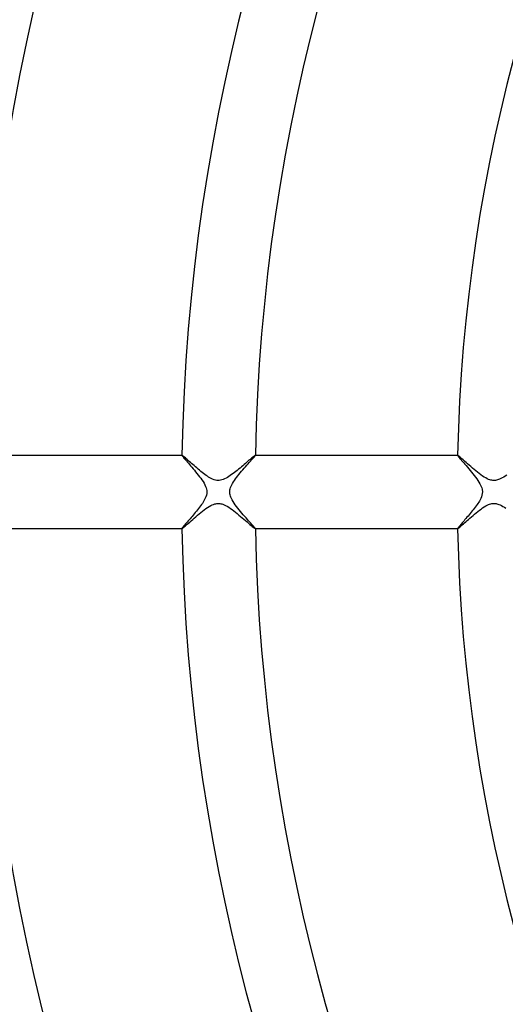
# Model space of a CAD drawing. Header units: millimetres. Extents: x -280 to 280, y -247 to 247.
# Tile 20 of 85: x -116 to -89, y -28 to 26. Entities that reach past the tile are written whole.
import ezdxf

# ---------------------------------------------------------------- set-up
doc = ezdxf.new("R2010")
doc.units = ezdxf.units.MM
doc.layers.add('HIDDEN', color=7, linetype='Continuous')
doc.layers.add('THICK', color=7, linetype='Continuous')

msp = doc.modelspace()

# ---------------------------------------------------------------- linework, layer by layer
at = {"layer": 'HIDDEN'}
for p, q in [((-106.98, 2), (-106.981, 1.999)), ((-106.981, 1.999), (-106.981, 1.999)), ((-106.981, 1.999), (-106.981, 1.998)), ((-106.981, 1.998), (-106.981, 1.997)), ((-106.981, 1.997), (-106.978, 1.988)), ((-106.979, 2), (-106.98, 2)), ((-106.98, 2), (-106.98, 2)), ((-106.978, 1.988), (-106.968, 1.972)), ((-106.968, 1.972), (-106.952, 1.95)), ((-106.952, 1.95), (-106.93, 1.921)), ((-106.93, 1.921), (-106.901, 1.886)), ((-106.901, 1.886), (-106.867, 1.844)), ((-106.867, 1.844), (-106.828, 1.798)), ((-106.828, 1.798), (-106.784, 1.746)), ((-106.784, 1.746), (-106.735, 1.689)), ((-106.735, 1.689), (-106.682, 1.628)), ((-106.682, 1.628), (-106.626, 1.562)), ((-103.377, 1.534), (-103.311, 1.607)), ((-103.311, 1.607), (-103.25, 1.676)), ((-103.25, 1.676), (-103.192, 1.74)), ((-103.192, 1.74), (-103.141, 1.798)), ((-103.141, 1.798), (-103.095, 1.851)), ((-103.095, 1.851), (-103.055, 1.897)), ((-103.055, 1.897), (-103.024, 1.935)), ((-103.024, 1.935), (-103, 1.965)), ((-103, 1.965), (-102.986, 1.986)), ((-102.986, 1.986), (-102.981, 1.997)), ((-102.982, 2), (-102.983, 2)), ((-102.981, 1.999), (-102.982, 2)), ((-102.982, 2), (-102.982, 2)), ((-102.981, 1.998), (-102.981, 1.999)), ((-102.981, 1.999), (-102.981, 1.999)), ((-102.981, 1.997), (-102.981, 1.998)), ((-91.977, 2), (-91.978, 1.999)), ((-91.978, 1.999), (-91.978, 1.999)), ((-91.978, 1.999), (-91.978, 1.998)), ((-91.978, 1.998), (-91.978, 1.997)), ((-91.978, 1.997), (-91.975, 1.988)), ((-91.976, 2), (-91.977, 2)), ((-91.977, 2), (-91.977, 2)), ((-91.975, 1.988), (-91.964, 1.971)), ((-91.964, 1.971), (-91.946, 1.946)), ((-91.946, 1.946), (-91.922, 1.914)), ((-91.922, 1.914), (-91.89, 1.875)), ((-91.89, 1.875), (-91.852, 1.829)), ((-91.852, 1.829), (-91.808, 1.777)), ((-91.808, 1.777), (-91.759, 1.719)), ((-91.759, 1.719), (-91.704, 1.655)), ((-91.704, 1.655), (-91.644, 1.586)), ((-106.626, 1.562), (-106.566, 1.493)), ((-106.566, 1.493), (-106.503, 1.42)), ((-106.503, 1.42), (-106.438, 1.344)), ((-106.438, 1.344), (-106.37, 1.264)), ((-106.37, 1.264), (-106.301, 1.182)), ((-106.301, 1.182), (-106.231, 1.097)), ((-106.231, 1.097), (-106.159, 1.01)), ((-103.806, 1.041), (-103.734, 1.125)), ((-103.734, 1.125), (-103.662, 1.21)), ((-103.662, 1.21), (-103.589, 1.293)), ((-103.589, 1.293), (-103.517, 1.376)), ((-103.517, 1.376), (-103.445, 1.456)), ((-103.445, 1.456), (-103.377, 1.534)), ((-91.644, 1.586), (-91.581, 1.512)), ((-91.581, 1.512), (-91.513, 1.434)), ((-91.513, 1.434), (-91.443, 1.351)), ((-91.443, 1.351), (-91.369, 1.265)), ((-91.369, 1.265), (-91.294, 1.175)), ((-91.294, 1.175), (-91.218, 1.084)), ((-91.218, 1.084), (-91.144, 0.992)), ((-106.159, 1.01), (-106.088, 0.921)), ((-106.088, 0.921), (-106.019, 0.831)), ((-106.019, 0.831), (-105.952, 0.742)), ((-105.952, 0.742), (-105.888, 0.652)), ((-105.888, 0.652), (-105.83, 0.564)), ((-105.83, 0.564), (-105.776, 0.476)), ((-104.225, 0.469), (-104.177, 0.548)), ((-104.177, 0.548), (-104.124, 0.628)), ((-104.124, 0.628), (-104.067, 0.708)), ((-104.067, 0.708), (-104.007, 0.789)), ((-104.007, 0.789), (-103.943, 0.872)), ((-103.943, 0.872), (-103.875, 0.956)), ((-103.875, 0.956), (-103.806, 1.041)), ((-91.144, 0.992), (-91.07, 0.9)), ((-91.07, 0.9), (-91, 0.808)), ((-91, 0.808), (-90.933, 0.717)), ((-90.933, 0.717), (-90.87, 0.626)), ((-90.87, 0.626), (-90.813, 0.538)), ((-90.813, 0.538), (-90.762, 0.451)), ((-105.776, 0.476), (-105.73, 0.389)), ((-105.73, 0.389), (-105.691, 0.304)), ((-105.691, 0.304), (-105.661, 0.223)), ((-105.661, 0.223), (-105.64, 0.146)), ((-105.64, 0.146), (-105.628, 0.072)), ((-105.625, 0), (-105.63, -0.087)), ((-105.628, 0.072), (-105.625, 0)), ((-104.375, 0), (-104.373, 0.057)), ((-104.373, -0.054), (-104.375, 0)), ((-104.373, 0.057), (-104.365, 0.115)), ((-104.365, 0.115), (-104.352, 0.177)), ((-104.352, 0.177), (-104.332, 0.243)), ((-104.332, 0.243), (-104.304, 0.315)), ((-104.304, 0.315), (-104.268, 0.391)), ((-104.268, 0.391), (-104.225, 0.469)), ((-90.762, 0.451), (-90.72, 0.368)), ((-90.72, 0.368), (-90.686, 0.293)), ((-90.686, 0.293), (-90.661, 0.224)), ((-90.661, 0.224), (-90.644, 0.161)), ((-90.644, 0.161), (-90.633, 0.105)), ((-90.633, 0.105), (-90.627, 0.053)), ((-90.625, 0), (-90.63, -0.088)), ((-90.627, 0.053), (-90.625, 0)), ((-105.781, -0.484), (-105.822, -0.551)), ((-105.743, -0.414), (-105.781, -0.484)), ((-105.706, -0.338), (-105.743, -0.414)), ((-105.673, -0.258), (-105.706, -0.338)), ((-105.647, -0.174), (-105.673, -0.258)), ((-105.63, -0.087), (-105.647, -0.174)), ((-104.367, -0.107), (-104.373, -0.054)), ((-104.356, -0.162), (-104.367, -0.107)), ((-104.339, -0.221), (-104.356, -0.162)), ((-104.316, -0.286), (-104.339, -0.221)), ((-104.284, -0.357), (-104.316, -0.286)), ((-104.244, -0.436), (-104.284, -0.357)), ((-104.195, -0.52), (-104.244, -0.436)), ((-104.139, -0.607), (-104.195, -0.52)), ((-90.788, -0.495), (-90.827, -0.559)), ((-90.748, -0.424), (-90.788, -0.495)), ((-90.709, -0.347), (-90.748, -0.424)), ((-90.675, -0.264), (-90.709, -0.347)), ((-90.648, -0.177), (-90.675, -0.264)), ((-90.63, -0.088), (-90.648, -0.177)), ((-106.193, -1.052), (-106.252, -1.124)), ((-106.134, -0.978), (-106.193, -1.052)), ((-106.076, -0.905), (-106.134, -0.978)), ((-106.02, -0.832), (-106.076, -0.905)), ((-105.966, -0.76), (-106.02, -0.832)), ((-105.915, -0.689), (-105.966, -0.76)), ((-105.867, -0.619), (-105.915, -0.689)), ((-105.822, -0.551), (-105.867, -0.619)), ((-104.077, -0.695), (-104.139, -0.607)), ((-104.01, -0.785), (-104.077, -0.695)), ((-103.94, -0.876), (-104.01, -0.785)), ((-103.867, -0.967), (-103.94, -0.876)), ((-103.791, -1.058), (-103.867, -0.967)), ((-103.714, -1.149), (-103.791, -1.058)), ((-91.178, -1.034), (-91.236, -1.105)), ((-91.121, -0.964), (-91.178, -1.034)), ((-91.066, -0.894), (-91.121, -0.964)), ((-91.013, -0.824), (-91.066, -0.894)), ((-90.962, -0.756), (-91.013, -0.824)), ((-90.914, -0.689), (-90.962, -0.756)), ((-90.869, -0.623), (-90.914, -0.689)), ((-90.827, -0.559), (-90.869, -0.623)), ((-106.64, -1.579), (-106.689, -1.635)), ((-106.59, -1.521), (-106.64, -1.579)), ((-106.537, -1.459), (-106.59, -1.521)), ((-106.482, -1.396), (-106.537, -1.459)), ((-106.426, -1.331), (-106.482, -1.396)), ((-106.369, -1.263), (-106.426, -1.331)), ((-106.311, -1.194), (-106.369, -1.263)), ((-106.252, -1.124), (-106.311, -1.194)), ((-103.637, -1.239), (-103.714, -1.149)), ((-103.561, -1.326), (-103.637, -1.239)), ((-103.487, -1.41), (-103.561, -1.326)), ((-103.416, -1.49), (-103.487, -1.41)), ((-103.348, -1.565), (-103.416, -1.49)), ((-103.285, -1.636), (-103.348, -1.565)), ((-91.625, -1.564), (-91.674, -1.621)), ((-91.574, -1.504), (-91.625, -1.564)), ((-91.52, -1.442), (-91.574, -1.504)), ((-91.466, -1.378), (-91.52, -1.442)), ((-91.409, -1.312), (-91.466, -1.378)), ((-91.352, -1.244), (-91.409, -1.312)), ((-91.294, -1.175), (-91.352, -1.244)), ((-91.236, -1.105), (-91.294, -1.175)), ((-106.979, -1.989), (-106.981, -1.997)), ((-106.981, -1.997), (-106.981, -1.998)), ((-106.981, -1.998), (-106.981, -1.999)), ((-106.981, -1.999), (-106.981, -1.999)), ((-106.981, -1.999), (-106.98, -2)), ((-106.98, -2), (-106.98, -2)), ((-106.98, -2), (-106.979, -2)), ((-106.97, -1.975), (-106.979, -1.989)), ((-106.957, -1.956), (-106.97, -1.975)), ((-106.938, -1.931), (-106.957, -1.956)), ((-106.914, -1.901), (-106.938, -1.931)), ((-106.886, -1.867), (-106.914, -1.901)), ((-106.853, -1.828), (-106.886, -1.867)), ((-106.817, -1.785), (-106.853, -1.828)), ((-106.777, -1.738), (-106.817, -1.785)), ((-106.734, -1.688), (-106.777, -1.738)), ((-106.689, -1.635), (-106.734, -1.688)), ((-103.226, -1.703), (-103.285, -1.636)), ((-103.172, -1.763), (-103.226, -1.703)), ((-103.123, -1.818), (-103.172, -1.763)), ((-103.081, -1.866), (-103.123, -1.818)), ((-103.046, -1.908), (-103.081, -1.866)), ((-103.018, -1.942), (-103.046, -1.908)), ((-102.997, -1.969), (-103.018, -1.942)), ((-102.985, -1.987), (-102.997, -1.969)), ((-102.981, -1.997), (-102.985, -1.987)), ((-102.983, -2), (-102.982, -2)), ((-102.982, -2), (-102.981, -1.999)), ((-102.982, -2), (-102.982, -2)), ((-102.981, -1.998), (-102.981, -1.997)), ((-102.981, -1.999), (-102.981, -1.998)), ((-102.981, -1.999), (-102.981, -1.999)), ((-91.975, -1.989), (-91.978, -1.997)), ((-91.978, -1.997), (-91.978, -1.998)), ((-91.978, -1.998), (-91.978, -1.999)), ((-91.978, -1.999), (-91.978, -1.999)), ((-91.978, -1.999), (-91.977, -2)), ((-91.977, -2), (-91.977, -2)), ((-91.977, -2), (-91.976, -2)), ((-91.967, -1.974), (-91.975, -1.989)), ((-91.952, -1.954), (-91.967, -1.974)), ((-91.932, -1.928), (-91.952, -1.954)), ((-91.907, -1.896), (-91.932, -1.928)), ((-91.878, -1.86), (-91.907, -1.896)), ((-91.844, -1.82), (-91.878, -1.86)), ((-91.806, -1.775), (-91.844, -1.82)), ((-91.765, -1.727), (-91.806, -1.775)), ((-91.721, -1.675), (-91.765, -1.727)), ((-91.674, -1.621), (-91.721, -1.675))]:
    msp.add_line(p, q, dxfattribs=at)
for start, end in [(0, 180.00002), (180.00002, 0)]:
    msp.add_arc((0, 0), 150, start, end, dxfattribs=at)
at = {"layer": 'THICK'}
for p, q in [((-117.986, 2), (-106.979, 2)), ((-106.97, 1.997), (-106.979, 2)), ((-106.954, 1.987), (-106.97, 1.997)), ((-106.933, 1.971), (-106.954, 1.987)), ((-106.905, 1.949), (-106.933, 1.971)), ((-106.872, 1.921), (-106.905, 1.949)), ((-106.834, 1.888), (-106.872, 1.921)), ((-106.791, 1.851), (-106.834, 1.888)), ((-106.744, 1.809), (-106.791, 1.851)), ((-106.692, 1.764), (-106.744, 1.809)), ((-106.637, 1.715), (-106.692, 1.764)), ((-106.579, 1.663), (-106.637, 1.715)), ((-106.518, 1.609), (-106.579, 1.663)), ((-106.454, 1.552), (-106.518, 1.609)), ((-103.454, 1.612), (-103.522, 1.553)), ((-103.389, 1.668), (-103.454, 1.612)), ((-103.328, 1.721), (-103.389, 1.668)), ((-103.271, 1.77), (-103.328, 1.721)), ((-103.218, 1.816), (-103.271, 1.77)), ((-103.17, 1.857), (-103.218, 1.816)), ((-103.126, 1.894), (-103.17, 1.857)), ((-103.088, 1.925), (-103.126, 1.894)), ((-103.055, 1.952), (-103.088, 1.925)), ((-103.028, 1.973), (-103.055, 1.952)), ((-103.007, 1.988), (-103.028, 1.973)), ((-102.992, 1.997), (-103.007, 1.988)), ((-102.983, 2), (-102.992, 1.997)), ((-102.983, 2), (-91.976, 2)), ((-91.962, 1.994), (-91.976, 2)), ((-91.936, 1.976), (-91.962, 1.994)), ((-91.9, 1.947), (-91.936, 1.976)), ((-91.854, 1.908), (-91.9, 1.947)), ((-91.799, 1.861), (-91.854, 1.908)), ((-91.737, 1.806), (-91.799, 1.861)), ((-91.668, 1.745), (-91.737, 1.806)), ((-91.593, 1.678), (-91.668, 1.745)), ((-91.513, 1.606), (-91.593, 1.678)), ((-106.387, 1.493), (-106.454, 1.552)), ((-106.318, 1.433), (-106.387, 1.493)), ((-106.247, 1.371), (-106.318, 1.433)), ((-106.174, 1.308), (-106.247, 1.371)), ((-106.1, 1.245), (-106.174, 1.308)), ((-106.026, 1.183), (-106.1, 1.245)), ((-105.952, 1.122), (-106.026, 1.183)), ((-105.878, 1.063), (-105.952, 1.122)), ((-104.045, 1.115), (-104.121, 1.055)), ((-103.968, 1.176), (-104.045, 1.115)), ((-103.892, 1.239), (-103.968, 1.176)), ((-103.815, 1.303), (-103.892, 1.239)), ((-103.74, 1.366), (-103.815, 1.303)), ((-103.666, 1.43), (-103.74, 1.366)), ((-103.593, 1.492), (-103.666, 1.43)), ((-103.522, 1.553), (-103.593, 1.492)), ((-91.429, 1.532), (-91.513, 1.606)), ((-91.342, 1.455), (-91.429, 1.532)), ((-91.254, 1.377), (-91.342, 1.455)), ((-91.163, 1.299), (-91.254, 1.377)), ((-91.071, 1.221), (-91.163, 1.299)), ((-90.979, 1.144), (-91.071, 1.221)), ((-90.886, 1.07), (-90.979, 1.144)), ((-105.805, 1.006), (-105.878, 1.063)), ((-105.733, 0.952), (-105.805, 1.006)), ((-105.662, 0.901), (-105.733, 0.952)), ((-105.593, 0.853), (-105.662, 0.901)), ((-105.525, 0.809), (-105.593, 0.853)), ((-105.454, 0.767), (-105.525, 0.809)), ((-105.382, 0.728), (-105.454, 0.767)), ((-105.307, 0.693), (-105.382, 0.728)), ((-105.231, 0.665), (-105.307, 0.693)), ((-105.157, 0.643), (-105.231, 0.665)), ((-105.086, 0.63), (-105.157, 0.643)), ((-105.016, 0.625), (-105.086, 0.63)), ((-104.947, 0.626), (-105.016, 0.625)), ((-104.877, 0.636), (-104.947, 0.626)), ((-104.805, 0.652), (-104.877, 0.636)), ((-104.73, 0.677), (-104.805, 0.652)), ((-104.653, 0.709), (-104.73, 0.677)), ((-104.576, 0.747), (-104.653, 0.709)), ((-104.5, 0.79), (-104.576, 0.747)), ((-104.423, 0.838), (-104.5, 0.79)), ((-104.347, 0.888), (-104.423, 0.838)), ((-104.272, 0.942), (-104.347, 0.888)), ((-104.197, 0.997), (-104.272, 0.942)), ((-104.121, 1.055), (-104.197, 0.997)), ((-90.795, 0.998), (-90.886, 1.07)), ((-90.704, 0.931), (-90.795, 0.998)), ((-90.615, 0.868), (-90.704, 0.931)), ((-90.527, 0.811), (-90.615, 0.868)), ((-90.442, 0.76), (-90.527, 0.811)), ((-90.361, 0.718), (-90.442, 0.76)), ((-90.288, 0.686), (-90.361, 0.718)), ((-90.223, 0.662), (-90.288, 0.686)), ((-90.166, 0.646), (-90.223, 0.662)), ((-90.114, 0.635), (-90.166, 0.646)), ((-90.064, 0.628), (-90.114, 0.635)), ((-90.013, 0.625), (-90.064, 0.628)), ((-89.963, 0.625), (-90.013, 0.625)), ((-89.913, 0.63), (-89.963, 0.625)), ((-89.863, 0.638), (-89.913, 0.63)), ((-89.808, 0.651), (-89.863, 0.638)), ((-89.75, 0.67), (-89.808, 0.651)), ((-89.686, 0.695), (-89.75, 0.67)), ((-89.617, 0.726), (-89.686, 0.695)), ((-89.542, 0.766), (-89.617, 0.726)), ((-89.463, 0.813), (-89.542, 0.766)), ((-89.381, 0.865), (-89.463, 0.813)), ((-89.299, 0.922), (-89.381, 0.865)), ((-105.945, -1.116), (-105.853, -1.043)), ((-105.853, -1.043), (-105.762, -0.973)), ((-105.762, -0.973), (-105.671, -0.907)), ((-105.671, -0.907), (-105.582, -0.846)), ((-105.582, -0.846), (-105.495, -0.791)), ((-105.495, -0.791), (-105.41, -0.743)), ((-105.41, -0.743), (-105.331, -0.704)), ((-105.331, -0.704), (-105.258, -0.674)), ((-105.258, -0.674), (-105.192, -0.653)), ((-105.192, -0.653), (-105.132, -0.638)), ((-105.132, -0.638), (-105.078, -0.629)), ((-105.078, -0.629), (-105.025, -0.625)), ((-105.025, -0.625), (-104.972, -0.625)), ((-104.972, -0.625), (-104.919, -0.629)), ((-104.919, -0.629), (-104.866, -0.638)), ((-104.866, -0.638), (-104.812, -0.65)), ((-104.812, -0.65), (-104.752, -0.669)), ((-104.752, -0.669), (-104.684, -0.695)), ((-104.684, -0.695), (-104.607, -0.731)), ((-104.607, -0.731), (-104.522, -0.777)), ((-104.522, -0.777), (-104.434, -0.831)), ((-104.434, -0.831), (-104.343, -0.891)), ((-104.343, -0.891), (-104.251, -0.957)), ((-104.251, -0.957), (-104.158, -1.027)), ((-104.158, -1.027), (-104.064, -1.1)), ((-90.962, -1.13), (-90.874, -1.06)), ((-90.874, -1.06), (-90.787, -0.992)), ((-90.787, -0.992), (-90.7, -0.927)), ((-90.7, -0.927), (-90.614, -0.867)), ((-90.614, -0.867), (-90.53, -0.812)), ((-90.53, -0.812), (-90.447, -0.763)), ((-90.447, -0.763), (-90.368, -0.722)), ((-90.368, -0.722), (-90.296, -0.689)), ((-90.296, -0.689), (-90.231, -0.665)), ((-90.231, -0.665), (-90.172, -0.647)), ((-90.172, -0.647), (-90.118, -0.635)), ((-90.118, -0.635), (-90.07, -0.628)), ((-90.07, -0.628), (-90.023, -0.625)), ((-90.023, -0.625), (-89.976, -0.625)), ((-89.976, -0.625), (-89.929, -0.628)), ((-89.929, -0.628), (-89.882, -0.635)), ((-89.882, -0.635), (-89.834, -0.645)), ((-89.834, -0.645), (-89.782, -0.659)), ((-89.782, -0.659), (-89.725, -0.679)), ((-89.725, -0.679), (-89.66, -0.705)), ((-89.66, -0.705), (-89.588, -0.741)), ((-89.588, -0.741), (-89.509, -0.784)), ((-89.509, -0.784), (-89.428, -0.835)), ((-89.428, -0.835), (-89.344, -0.89)), ((-106.547, -1.634), (-106.471, -1.567)), ((-106.471, -1.567), (-106.39, -1.496)), ((-106.39, -1.496), (-106.306, -1.422)), ((-106.306, -1.422), (-106.218, -1.346)), ((-106.218, -1.346), (-106.128, -1.268)), ((-106.128, -1.268), (-106.037, -1.191)), ((-106.037, -1.191), (-105.945, -1.116)), ((-104.064, -1.1), (-103.969, -1.176)), ((-103.969, -1.176), (-103.875, -1.253)), ((-103.875, -1.253), (-103.782, -1.33)), ((-103.782, -1.33), (-103.691, -1.408)), ((-103.691, -1.408), (-103.602, -1.484)), ((-103.602, -1.484), (-103.516, -1.558)), ((-103.516, -1.558), (-103.433, -1.63)), ((-91.533, -1.624), (-91.461, -1.56)), ((-91.461, -1.56), (-91.385, -1.492)), ((-91.385, -1.492), (-91.305, -1.422)), ((-91.305, -1.422), (-91.222, -1.35)), ((-91.222, -1.35), (-91.136, -1.276)), ((-91.136, -1.276), (-91.049, -1.203)), ((-91.049, -1.203), (-90.962, -1.13)), ((-106.979, -2), (-117.986, -2)), ((-106.979, -2), (-106.968, -1.996)), ((-106.968, -1.996), (-106.95, -1.984)), ((-106.95, -1.984), (-106.924, -1.964)), ((-106.924, -1.964), (-106.889, -1.936)), ((-106.889, -1.936), (-106.848, -1.901)), ((-106.848, -1.901), (-106.8, -1.859)), ((-106.8, -1.859), (-106.745, -1.811)), ((-106.745, -1.811), (-106.684, -1.757)), ((-106.684, -1.757), (-106.618, -1.698)), ((-106.618, -1.698), (-106.547, -1.634)), ((-103.433, -1.63), (-103.354, -1.698)), ((-103.354, -1.698), (-103.281, -1.762)), ((-103.281, -1.762), (-103.213, -1.82)), ((-103.213, -1.82), (-103.152, -1.871)), ((-103.152, -1.871), (-103.1, -1.916)), ((-103.1, -1.916), (-103.055, -1.952)), ((-103.055, -1.952), (-103.021, -1.978)), ((-103.021, -1.978), (-102.996, -1.994)), ((-102.996, -1.994), (-102.983, -2)), ((-91.976, -2), (-102.983, -2)), ((-91.976, -2), (-91.967, -1.997)), ((-91.967, -1.997), (-91.951, -1.987)), ((-91.951, -1.987), (-91.928, -1.97)), ((-91.928, -1.97), (-91.899, -1.946)), ((-91.899, -1.946), (-91.864, -1.916)), ((-91.864, -1.916), (-91.822, -1.881)), ((-91.822, -1.881), (-91.775, -1.839)), ((-91.775, -1.839), (-91.722, -1.792)), ((-91.722, -1.792), (-91.663, -1.741)), ((-91.663, -1.741), (-91.6, -1.684)), ((-91.6, -1.684), (-91.533, -1.624))]:
    msp.add_line(p, q, dxfattribs=at)
for radius, start, end in [(226, 120.31042, 179.68953), (225.5, 120.50815, 179.49181), (221.5, 120.34486, 179.65516), (221, 120.51852, 179.48149), (217, 120.377, 179.62296), (216.5, 120.52929, 179.47072), (212.5, 120.40748, 179.59253), (212, 120.54052, 179.45949), (208, 120.43665, 179.56331), (207.5, 120.55227, 179.44775), (203.5, 120.46483, 179.53518), (203, 120.56447, 179.43548), (199, 120.49211, 179.50785), (198.5, 120.57731, 179.42271), (194.5, 120.51875, 179.48121), (194, 120.59071, 179.4093), (190, 120.54488, 179.45514), (189.5, 120.60469, 179.39526), (185.5, 120.57055, 179.42947), (185, 120.61942, 179.3806), (181, 120.59581, 179.4042), (180.5, 120.63489, 179.36513), (176.5, 120.62079, 179.37922), (176, 120.6511, 179.34891), (172, 120.64549, 179.35453), (171.5, 120.66818, 179.33184), (167.5, 120.67001, 179.33), (167, 120.68617, 179.31379), (163, 120.6943, 179.30571), (162.5, 120.70519, 179.29482), (158.5, 120.71848, 179.28153), (158, 120.7253, 179.27471), (154, 120.74249, 179.25752), (153.5, 120.74656, 179.25346), (149.5, 120.76633, 179.23363), (146, 120.78489, 179.21512), (137, 120.83646, 179.16356), (133, 120.86161, 179.13835), (122, 120.9393, 179.06066), (118, 120.97116, 179.02886), (107, 121.07102, 178.92899), (103, 121.11262, 178.88739), (92, 121.24566, 178.75435), (226, 180.31047, 239.68958), (221.5, 180.34484, 239.65514), (217, 180.37704, 239.623), (212.5, 180.40747, 239.59252), (208, 180.43669, 239.56335), (225.5, 180.50819, 239.49185), (221, 180.51851, 239.48148), (216.5, 180.52928, 239.47071), (212, 180.54051, 239.45948), (207.5, 180.55225, 239.44773), (203.5, 180.46482, 239.53517), (203, 180.56452, 239.43553), (199, 180.49215, 239.50789), (198.5, 180.57729, 239.42269), (194.5, 180.51879, 239.48125), (194, 180.5907, 239.40929), (190, 180.54486, 239.45512), (189.5, 180.60474, 239.39531), (185.5, 180.57053, 239.42945), (185, 180.6194, 239.38058), (181, 180.5958, 239.40419), (180.5, 180.63487, 239.36511), (176.5, 180.62078, 239.37921), (176, 180.65109, 239.3489), (172, 180.64547, 239.35451), (171.5, 180.66816, 239.33182), (167.5, 180.67, 239.32999), (167, 180.68621, 239.31383), (163, 180.69429, 239.3057), (162.5, 180.70518, 239.29481), (158.5, 180.71847, 239.28152), (158, 180.72529, 239.2747), (154, 180.74248, 239.25751), (153.5, 180.74654, 239.25344), (149.5, 180.76637, 239.23367), (146, 180.78488, 239.21511), (137, 180.83644, 239.16354), (133, 180.86165, 239.13839), (122, 180.93934, 239.0607), (118, 180.97114, 239.02884), (107, 181.07101, 238.92898), (103, 181.11261, 238.88738), (92, 181.24565, 238.75434)]:
    msp.add_arc((0, 0), radius, start, end, dxfattribs=at)

doc.saveas('drawing.dxf')
